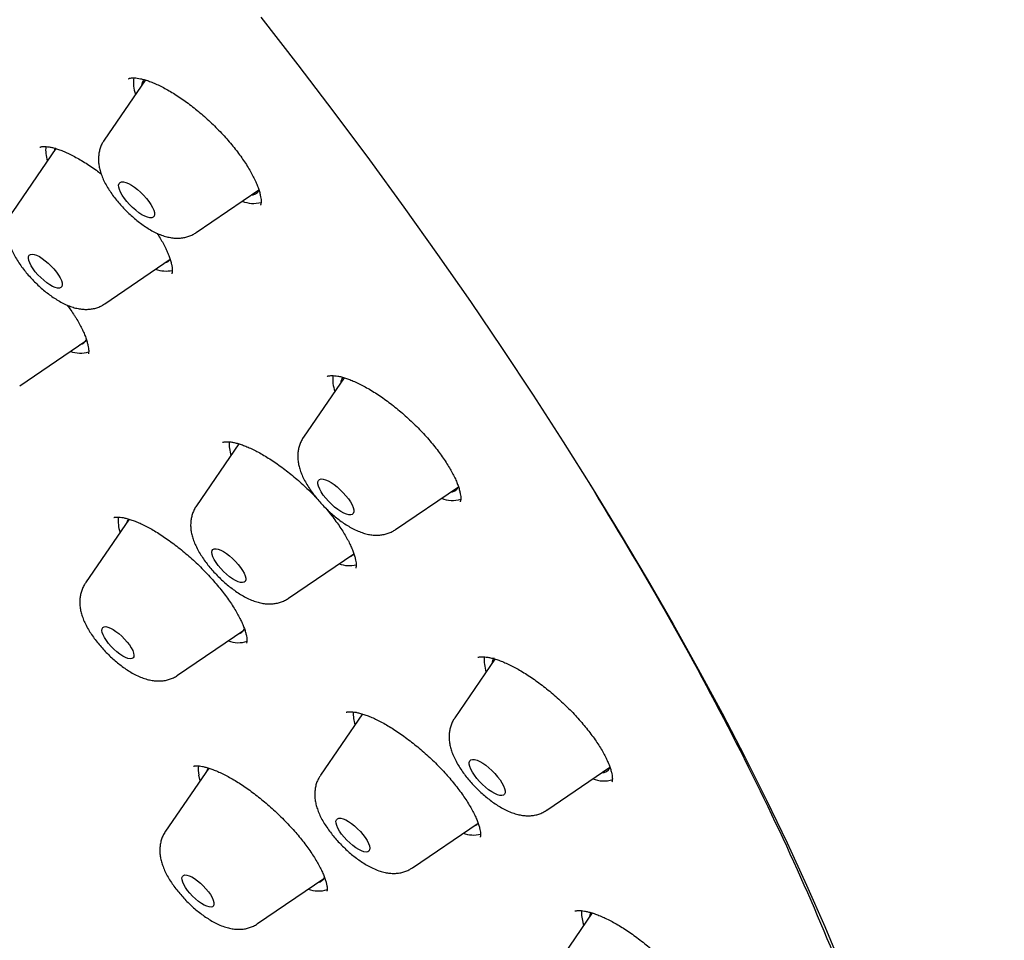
# Model space of a CAD drawing. Header units: millimetres. Extents: x 8 to 776, y 12 to 2253.
# Tile 13 of 67: x 558 to 576, y 775 to 792. Entities that reach past the tile are written whole.
import ezdxf

# ---------------------------------------------------------------- set-up
doc = ezdxf.new("R2010")
doc.units = ezdxf.units.MM

msp = doc.modelspace()

# ---------------------------------------------------------------- linework, layer by layer
at = {"color": 7, "linetype": 'Continuous', "lineweight": 30}
for p, q in [((560.268, 791.115), (559.498, 789.99)), ((558.592, 789.832), (557.789, 788.658)), ((561.221, 788.262), (562.391, 789.059)), ((559.512, 786.931), (560.731, 787.761)), ((560.758, 787.49), (560.759, 787.492)), ((557.917, 785.395), (559.154, 786.238)), ((559.198, 785.991), (559.2, 785.994)), ((563.988, 785.546), (563.226, 784.434)), ((562.018, 784.31), (561.223, 783.149)), ((562.009, 784.314), (561.996, 784.278)), ((563.223, 784.43), (563.226, 784.434)), ((564.95, 782.707), (566.126, 783.508)), ((559.964, 782.901), (559.147, 781.708)), ((562.946, 781.421), (564.169, 782.255)), ((560.871, 779.98), (562.109, 780.824)), ((566.81, 780.285), (566.058, 779.187)), ((564.33, 779.257), (563.545, 778.11)), ((561.454, 778.244), (560.646, 777.064)), ((567.781, 777.459), (568.96, 778.262)), ((567.781, 777.459), (567.775, 777.455)), ((565.268, 776.382), (566.494, 777.217)), ((562.369, 775.336), (563.607, 776.179)), ((568.626, 775.535), (567.883, 774.45)), ((568.47, 775.307), (568.462, 775.333))]:
    msp.add_line(p, q, dxfattribs=at)
at = {"color": 7, "linetype": 'Continuous', "lineweight": 30, "flags": 128}
for points in [[(562.428, 792.292), (563.12, 791.401), (563.797, 790.511), (564.46, 789.622), (565.106, 788.735), (565.736, 787.851), (566.35, 786.969), (566.946, 786.091), (567.525, 785.217), (568.086, 784.349), (568.629, 783.485), (569.154, 782.628), (569.659, 781.777), (570.145, 780.934), (570.611, 780.098), (571.058, 779.271), (571.484, 778.453), (571.889, 777.644), (572.274, 776.845), (572.638, 776.057), (572.98, 775.28), (573.3, 774.515)], [(558.586, 789.843), (558.57, 789.812), (558.562, 789.787)], [(559.875, 788.9), (559.836, 788.958), (559.805, 789.014), (559.783, 789.064), (559.77, 789.109), (559.768, 789.147), (559.777, 789.177), (559.795, 789.197), (559.822, 789.207), (559.858, 789.207), (559.902, 789.197), (559.951, 789.177), (560.006, 789.148), (560.063, 789.11), (560.122, 789.065), (560.18, 789.014), (560.236, 788.959), (560.287, 788.901), (560.334, 788.843), (560.373, 788.785), (560.404, 788.73), (560.426, 788.679), (560.438, 788.634), (560.44, 788.596), (560.432, 788.566), (560.414, 788.546), (560.386, 788.536), (560.35, 788.536), (560.307, 788.546), (560.257, 788.566), (560.203, 788.595), (560.145, 788.633), (560.087, 788.678), (560.029, 788.729), (559.973, 788.784), (559.921, 788.842), (559.875, 788.9)], [(558.166, 787.585), (558.131, 787.641), (558.104, 787.693), (558.087, 787.74), (558.079, 787.781), (558.082, 787.814), (558.094, 787.838), (558.117, 787.853), (558.148, 787.857), (558.187, 787.852), (558.233, 787.836), (558.284, 787.811), (558.339, 787.777), (558.396, 787.735), (558.452, 787.688), (558.507, 787.635), (558.558, 787.58), (558.604, 787.523), (558.643, 787.466), (558.674, 787.412), (558.697, 787.363), (558.709, 787.319), (558.712, 787.281), (558.704, 787.253), (558.686, 787.233), (558.66, 787.224), (558.624, 787.224), (558.581, 787.235), (558.533, 787.255), (558.479, 787.285), (558.424, 787.323), (558.367, 787.368), (558.311, 787.418), (558.258, 787.472), (558.209, 787.529), (558.166, 787.585)], [(563.56, 783.41), (563.53, 783.464), (563.509, 783.515), (563.498, 783.559), (563.497, 783.596), (563.507, 783.624), (563.526, 783.643), (563.555, 783.652), (563.592, 783.651), (563.636, 783.639), (563.687, 783.618), (563.742, 783.588), (563.799, 783.549), (563.858, 783.503), (563.916, 783.452), (563.971, 783.396), (564.022, 783.338), (564.067, 783.28), (564.106, 783.222), (564.136, 783.167), (564.156, 783.117), (564.167, 783.073), (564.168, 783.036), (564.159, 783.008), (564.139, 782.989), (564.111, 782.98), (564.074, 782.981), (564.029, 782.992), (563.979, 783.013), (563.924, 783.044), (563.867, 783.082), (563.808, 783.128), (563.75, 783.18), (563.695, 783.235), (563.644, 783.293), (563.598, 783.352), (563.56, 783.41)], [(561.557, 782.146), (561.532, 782.197), (561.517, 782.242), (561.513, 782.281), (561.518, 782.312), (561.533, 782.333), (561.558, 782.345), (561.592, 782.347), (561.633, 782.339), (561.68, 782.321), (561.733, 782.293), (561.788, 782.257), (561.845, 782.214), (561.901, 782.165), (561.955, 782.111), (562.005, 782.055), (562.049, 781.998), (562.086, 781.942), (562.115, 781.889), (562.135, 781.841), (562.145, 781.798), (562.145, 781.764), (562.134, 781.737), (562.114, 781.72), (562.085, 781.713), (562.047, 781.717), (562.003, 781.73), (561.952, 781.753), (561.898, 781.785), (561.842, 781.825), (561.785, 781.871), (561.73, 781.923), (561.678, 781.978), (561.631, 782.035), (561.59, 782.091), (561.557, 782.146)], [(559.477, 780.736), (559.46, 780.782), (559.454, 780.821), (559.457, 780.852), (559.471, 780.875), (559.494, 780.888), (559.526, 780.89), (559.566, 780.882), (559.613, 780.865), (559.664, 780.838), (559.718, 780.802), (559.773, 780.76), (559.828, 780.711), (559.88, 780.658), (559.928, 780.603), (559.97, 780.548), (560.005, 780.494), (560.031, 780.443), (560.048, 780.397), (560.054, 780.358), (560.051, 780.327), (560.037, 780.304), (560.014, 780.292), (559.982, 780.289), (559.942, 780.297), (559.895, 780.314), (559.844, 780.341), (559.79, 780.377), (559.735, 780.42), (559.68, 780.468), (559.628, 780.521), (559.58, 780.576), (559.538, 780.631), (559.503, 780.685), (559.477, 780.736)], [(560.871, 779.98), (560.87, 779.979), (560.867, 779.978)], [(564.326, 779.261), (564.322, 779.252), (564.318, 779.238)], [(566.358, 778.224), (566.339, 778.273), (566.329, 778.317), (566.329, 778.352), (566.34, 778.38), (566.361, 778.397), (566.39, 778.405), (566.428, 778.403), (566.474, 778.39), (566.525, 778.368), (566.58, 778.336), (566.638, 778.297), (566.696, 778.25), (566.754, 778.198), (566.809, 778.142), (566.859, 778.084), (566.904, 778.025), (566.941, 777.968), (566.97, 777.913), (566.99, 777.864), (566.999, 777.82), (566.999, 777.785), (566.988, 777.757), (566.968, 777.74), (566.938, 777.732), (566.9, 777.734), (566.855, 777.747), (566.804, 777.769), (566.748, 777.801), (566.691, 777.841), (566.632, 777.887), (566.574, 777.939), (566.519, 777.995), (566.469, 778.053), (566.424, 778.112), (566.387, 778.169), (566.358, 778.224)], [(561.443, 778.248), (561.421, 778.202), (561.419, 778.193)], [(561.293, 778.009), (561.287, 778.03), (561.267, 778.115)], [(563.849, 777.17), (563.837, 777.214), (563.835, 777.251), (563.843, 777.279), (563.861, 777.298), (563.888, 777.308), (563.924, 777.307), (563.967, 777.296), (564.016, 777.275), (564.069, 777.245), (564.125, 777.207), (564.182, 777.162), (564.238, 777.111), (564.291, 777.057), (564.339, 777), (564.382, 776.944), (564.417, 776.888), (564.443, 776.836), (564.461, 776.789), (564.468, 776.749), (564.465, 776.716), (564.452, 776.692), (564.429, 776.678), (564.397, 776.674), (564.358, 776.68), (564.312, 776.696), (564.26, 776.721), (564.206, 776.756), (564.149, 776.797), (564.092, 776.845), (564.038, 776.898), (563.987, 776.954), (563.941, 777.011), (563.902, 777.067), (563.871, 777.121), (563.849, 777.17)], [(560.954, 776.157), (560.952, 776.193), (560.961, 776.22), (560.979, 776.238), (561.007, 776.246), (561.043, 776.244), (561.086, 776.231), (561.135, 776.209), (561.188, 776.178), (561.243, 776.138), (561.298, 776.093), (561.352, 776.042), (561.402, 775.988), (561.447, 775.933), (561.486, 775.878), (561.517, 775.825), (561.538, 775.776), (561.55, 775.733), (561.552, 775.698), (561.544, 775.671), (561.525, 775.653), (561.498, 775.645), (561.462, 775.647), (561.418, 775.66), (561.37, 775.682), (561.317, 775.713), (561.262, 775.752), (561.207, 775.798), (561.153, 775.849), (561.102, 775.903), (561.057, 775.958), (561.019, 776.013), (560.988, 776.066), (560.966, 776.114), (560.954, 776.157)], [(568.601, 775.544), (568.59, 775.515), (568.581, 775.468)]]:
    msp.add_lwpolyline(points, dxfattribs=at)
at = {"color": 7, "linetype": 'Continuous', "lineweight": 30}
for centre, radius, start, end in [((560.665, 791.069), 0.622, 171.8399, 200.8943), ((560.424, 790.987), 0.229, 142.7747, 174.4069), ((559.054, 789.812), 0.652, 174.6129, 198.6383), ((562.228, 789.163), 0.205, 273.8538, 325.4471), ((562.293, 789.379), 0.573, 248.2041, 284.1517), ((560.592, 787.893), 0.199, 284.9977, 315.9004), ((560.657, 788.135), 0.594, 250.5208, 281.3984), ((558.999, 786.35), 0.191, 284.5072, 331.0638), ((559.052, 786.529), 0.524, 248.8354, 287.2167), ((564.444, 785.521), 0.671, 174.4281, 200.0016), ((564.159, 785.429), 0.236, 148.5874, 174.2178), ((562.509, 784.306), 0.674, 176.2769, 198.3715), ((565.956, 783.607), 0.205, 273.8896, 327.4726), ((566.019, 783.823), 0.572, 248.3754, 285.4368), ((560.386, 782.856), 0.626, 172.1505, 198.9556), ((560.121, 782.781), 0.208, 142.8238, 164.5169), ((564.026, 782.383), 0.198, 284.9661, 317.8053), ((564.088, 782.611), 0.579, 250.2624, 282.6967), ((561.954, 780.935), 0.19, 284.439, 333.4178), ((562.005, 781.106), 0.516, 248.7091, 288.8147), ((567.301, 780.278), 0.696, 175.8811, 199.6374), ((566.989, 780.182), 0.235, 148.5149, 174.2904), ((564.884, 779.276), 0.727, 178.4141, 197.7202), ((561.757, 778.214), 0.5, 171.4889, 191.4635), ((568.789, 778.356), 0.202, 273.4767, 329.6282), ((568.849, 778.58), 0.575, 248.6307, 286.186), ((566.349, 777.341), 0.195, 284.7363, 319.6498), ((566.41, 777.579), 0.586, 250.4913, 282.843), ((563.453, 776.29), 0.19, 284.3728, 333.0059), ((563.503, 776.463), 0.517, 248.7729, 288.9676), ((569.076, 775.538), 0.647, 176.1324, 198.4862)]:
    msp.add_arc(centre, radius, start, end, dxfattribs=at)
for points, knots in [([(592.723, 776.727), (592.765, 776.77), (592.843, 776.852), (592.942, 776.959), (593.014, 777.04), (593.072, 777.106), (593.128, 777.172), (593.182, 777.237), (593.238, 777.305), (593.291, 777.371), (593.345, 777.441), (593.398, 777.51), (593.449, 777.579), (593.495, 777.641), (593.536, 777.699), (593.578, 777.759), (593.623, 777.825), (593.674, 777.9), (593.725, 777.979), (593.774, 778.056), (593.818, 778.127), (593.857, 778.192), (593.894, 778.254), (593.931, 778.317), (593.967, 778.38), (593.998, 778.437), (594.024, 778.485), (594.053, 778.538), (594.087, 778.602), (594.129, 778.684), (594.174, 778.775), (594.221, 778.872), (594.267, 778.971), (594.307, 779.058), (594.34, 779.134), (594.37, 779.204), (594.402, 779.281), (594.436, 779.364), (594.469, 779.448), (594.499, 779.527), (594.525, 779.596), (594.549, 779.662), (594.573, 779.731), (594.6, 779.809), (594.628, 779.893), (594.655, 779.976), (594.678, 780.05), (594.697, 780.114), (594.716, 780.176), (594.735, 780.243), (594.762, 780.337), (594.792, 780.45), (594.823, 780.571), (594.849, 780.681), (594.875, 780.792), (594.9, 780.912), (594.926, 781.035), (594.946, 781.143), (594.964, 781.238), (594.979, 781.327), (594.995, 781.423), (595.011, 781.53), (595.028, 781.648), (595.045, 781.775), (595.06, 781.9), (595.073, 782.012), (595.082, 782.104), (595.09, 782.186), (595.097, 782.266), (595.104, 782.357), (595.112, 782.459), (595.119, 782.568), (595.125, 782.679), (595.131, 782.812), (595.137, 782.962), (595.141, 783.135), (595.143, 783.306), (595.143, 783.469), (595.141, 783.623), (595.138, 783.772), (595.134, 783.929), (595.127, 784.1), (595.117, 784.285), (595.105, 784.478), (595.09, 784.673), (595.069, 784.922), (595.038, 785.222), (594.997, 785.57), (594.951, 785.899), (594.902, 786.222), (594.853, 786.509), (594.805, 786.771), (594.76, 787.009), (594.708, 787.265), (594.648, 787.544), (594.579, 787.846), (594.515, 788.116), (594.459, 788.34), (594.418, 788.5), (594.382, 788.638), (594.352, 788.751), (594.327, 788.84), (594.309, 788.906), (594.294, 788.962), (594.277, 789.024), (594.253, 789.108), (594.225, 789.209), (594.193, 789.319), (594.16, 789.431), (594.128, 789.541), (594.084, 789.687), (594.03, 789.865), (593.964, 790.076), (593.899, 790.279), (593.838, 790.467), (593.782, 790.634), (593.735, 790.774), (593.7, 790.877), (593.675, 790.948), (593.656, 791.003), (593.634, 791.066), (593.604, 791.154), (593.562, 791.273), (593.51, 791.416), (593.448, 791.588), (593.38, 791.773), (593.308, 791.966), (593.24, 792.146), (593.164, 792.343), (593.076, 792.568), (592.971, 792.833), (592.878, 793.062), (592.805, 793.238), (592.761, 793.344), (592.727, 793.425), (592.704, 793.481), (592.682, 793.532), (592.655, 793.597), (592.613, 793.694), (592.559, 793.822), (592.49, 793.982), (592.406, 794.173), (592.316, 794.377), (592.221, 794.591), (592.124, 794.804), (592.022, 795.026), (591.919, 795.249), (591.815, 795.47), (591.634, 795.852), (591.373, 796.389), (591.027, 797.077), (590.682, 797.744), (590.336, 798.394), (589.983, 799.039), (589.575, 799.767), (589.099, 800.592), (588.695, 801.272), (588.423, 801.719), (588.304, 801.915), (588.195, 802.092), (588.1, 802.246), (588.018, 802.378), (587.949, 802.488), (587.894, 802.576), (587.851, 802.645), (587.813, 802.706), (587.771, 802.773), (587.718, 802.856), (587.655, 802.957), (587.544, 803.131), (587.382, 803.385), (587.172, 803.711), (586.949, 804.054), (586.712, 804.414), (586.455, 804.801), (586.174, 805.219), (585.869, 805.668), (585.539, 806.146), (585.195, 806.64), (584.843, 807.137), (584.489, 807.632), (584.133, 808.123), (583.66, 808.767), (583.067, 809.562), (582.349, 810.502), (581.629, 811.425), (580.909, 812.33), (580.187, 813.218), (579.461, 814.095), (578.729, 814.963), (577.907, 815.92), (576.991, 816.964), (575.978, 818.091), (574.954, 819.205), (573.918, 820.305), (572.87, 821.392), (571.824, 822.454), (570.78, 823.49), (569.74, 824.5), (568.692, 825.497), (567.633, 826.482), (566.562, 827.456), (565.476, 828.422), (564.454, 829.31), (563.5, 830.122), (562.617, 830.86), (561.725, 831.59), (560.825, 832.313), (559.913, 833.03), (558.988, 833.742), (558.05, 834.449), (557.099, 835.149), (556.137, 835.841), (555.163, 836.525), (554.401, 837.045), (553.862, 837.407), (553.558, 837.609), (553.278, 837.794), (553.023, 837.961), (552.792, 838.111), (552.594, 838.239), (552.426, 838.347), (552.285, 838.437), (552.163, 838.515), (552.06, 838.58), (551.974, 838.635), (551.888, 838.689), (551.786, 838.754), (551.654, 838.836), (551.491, 838.938), (551.293, 839.061), (551.06, 839.205), (550.791, 839.369), (550.488, 839.553), (550.152, 839.754), (549.793, 839.967), (549.425, 840.182), (548.933, 840.466), (548.327, 840.808), (547.616, 841.199), (546.933, 841.563), (546.278, 841.903), (545.648, 842.22), (545.027, 842.524), (544.413, 842.815), (543.926, 843.038), (543.571, 843.197), (543.349, 843.295), (543.145, 843.384), (542.977, 843.457), (542.845, 843.513), (542.744, 843.556), (542.653, 843.594), (542.555, 843.635), (542.447, 843.68), (542.327, 843.73), (542.197, 843.783), (542.05, 843.842), (541.888, 843.908), (541.626, 844.011), (541.279, 844.146), (540.862, 844.302), (540.469, 844.444), (540.095, 844.575), (539.73, 844.699), (539.361, 844.819), (538.982, 844.938), (538.684, 845.028), (538.478, 845.088), (538.373, 845.118), (538.286, 845.142), (538.219, 845.161), (538.167, 845.176), (538.117, 845.189), (538.054, 845.207), (537.968, 845.23), (537.857, 845.26), (537.722, 845.295), (537.567, 845.335), (537.329, 845.395), (537.029, 845.467), (536.684, 845.544), (536.371, 845.61), (536.069, 845.67), (535.771, 845.724), (535.472, 845.775), (535.177, 845.82), (534.877, 845.863), (534.565, 845.901), (534.202, 845.94), (533.794, 845.975), (533.449, 845.996), (533.207, 846.006), (533.067, 846.011), (532.928, 846.014), (532.794, 846.016), (532.676, 846.016), (532.576, 846.016), (532.496, 846.016), (532.42, 846.015), (532.341, 846.013), (532.25, 846.011), (532.144, 846.008), (532.031, 846.003), (531.916, 845.997), (531.805, 845.991), (531.702, 845.984), (531.591, 845.976), (531.468, 845.966), (531.332, 845.953), (531.193, 845.939), (531.042, 845.921), (530.886, 845.9), (530.74, 845.879), (530.616, 845.859), (530.501, 845.84), (530.384, 845.819), (530.265, 845.796), (530.152, 845.773), (530.043, 845.749), (529.936, 845.725), (529.774, 845.686), (529.562, 845.631), (529.309, 845.558), (529.062, 845.479), (528.829, 845.396), (528.652, 845.328), (528.532, 845.279), (528.454, 845.247), (528.369, 845.211), (528.283, 845.172), (528.202, 845.136), (528.129, 845.101), (528.059, 845.068), (527.987, 845.032), (527.908, 844.993), (527.829, 844.952), (527.757, 844.913), (527.698, 844.881), (527.647, 844.853), (527.594, 844.823), (527.535, 844.789), (527.47, 844.75), (527.405, 844.712), (527.341, 844.672), (527.275, 844.63), (527.206, 844.586), (527.127, 844.534), (527.041, 844.476), (526.95, 844.412), (526.867, 844.352), (526.786, 844.293), (526.701, 844.228), (526.609, 844.155), (526.518, 844.082), (526.449, 844.024), (526.401, 843.983), (526.367, 843.954), (526.321, 843.914), (526.262, 843.862), (526.189, 843.796), (526.103, 843.715), (526.04, 843.656), (526.007, 843.624)], [0, 0, 0, 0, 0.001962, 0.003666, 0.00512, 0.006401, 0.007546, 0.00884, 0.010025, 0.011332, 0.012606, 0.013977, 0.015293, 0.016461, 0.017482, 0.01851, 0.019736, 0.021163, 0.022693, 0.02408, 0.025312, 0.026453, 0.027468, 0.028605, 0.029777, 0.030771, 0.031575, 0.032271, 0.033485, 0.034897, 0.036461, 0.038109, 0.039826, 0.041396, 0.042475, 0.043589, 0.044845, 0.046243, 0.047681, 0.048945, 0.050029, 0.050974, 0.052047, 0.053298, 0.054726, 0.056107, 0.057244, 0.058221, 0.059113, 0.060148, 0.061343, 0.063527, 0.065403, 0.066893, 0.068515, 0.070441, 0.072361, 0.074089, 0.075322, 0.07662, 0.078045, 0.079603, 0.081331, 0.083233, 0.085153, 0.086774, 0.08809, 0.089135, 0.09026, 0.091558, 0.093001, 0.094604, 0.096193, 0.097695, 0.100159, 0.10248, 0.104856, 0.107197, 0.109165, 0.111084, 0.113181, 0.115477, 0.11797, 0.120592, 0.123159, 0.125659, 0.130311, 0.134702, 0.138808, 0.142701, 0.146719, 0.149441, 0.152288, 0.155377, 0.158712, 0.162293, 0.16612, 0.168259, 0.170127, 0.171715, 0.173024, 0.174054, 0.174805, 0.175276, 0.17599, 0.176949, 0.17815, 0.179444, 0.180717, 0.181969, 0.1832, 0.185648, 0.188009, 0.190284, 0.192437, 0.194294, 0.195827, 0.197038, 0.197692, 0.198194, 0.198833, 0.199773, 0.201081, 0.20272, 0.204459, 0.206667, 0.208737, 0.210668, 0.212483, 0.215048, 0.21786, 0.220919, 0.222293, 0.223405, 0.224253, 0.224838, 0.225171, 0.225861, 0.226874, 0.228212, 0.229874, 0.231859, 0.234169, 0.236211, 0.238451, 0.240748, 0.243021, 0.24527, 0.247493, 0.254626, 0.26149, 0.268087, 0.274417, 0.280625, 0.28697, 0.295564, 0.304405, 0.306421, 0.308305, 0.309977, 0.311437, 0.312684, 0.31372, 0.314544, 0.315185, 0.315664, 0.316279, 0.317062, 0.318012, 0.319118, 0.321987, 0.325169, 0.328276, 0.331634, 0.335242, 0.3391, 0.343295, 0.347751, 0.352379, 0.356975, 0.361531, 0.366047, 0.370522, 0.379301, 0.38792, 0.396379, 0.404679, 0.412819, 0.420851, 0.428851, 0.436819, 0.447393, 0.457909, 0.46837, 0.478775, 0.489162, 0.49955, 0.509522, 0.519495, 0.529469, 0.539443, 0.549467, 0.559583, 0.569792, 0.577879, 0.586023, 0.594224, 0.602484, 0.610839, 0.619338, 0.62798, 0.636716, 0.645595, 0.654616, 0.66378, 0.666834, 0.669688, 0.67231, 0.674701, 0.676861, 0.67879, 0.680293, 0.681618, 0.682765, 0.683733, 0.684524, 0.685204, 0.686184, 0.687409, 0.688949, 0.690806, 0.693028, 0.69558, 0.698464, 0.701678, 0.705206, 0.708773, 0.71229, 0.719452, 0.726393, 0.733111, 0.739608, 0.745886, 0.751997, 0.758388, 0.764606, 0.767001, 0.769367, 0.771523, 0.773369, 0.774623, 0.775678, 0.776537, 0.777496, 0.778748, 0.779938, 0.781308, 0.782859, 0.784591, 0.786485, 0.791223, 0.795732, 0.800012, 0.804063, 0.808016, 0.812122, 0.816385, 0.820795, 0.822222, 0.823431, 0.824421, 0.825193, 0.825746, 0.82622, 0.826908, 0.827921, 0.829205, 0.830758, 0.832582, 0.834638, 0.839084, 0.843189, 0.846951, 0.850372, 0.854187, 0.857859, 0.861432, 0.865191, 0.869188, 0.873348, 0.87916, 0.885107, 0.886979, 0.888852, 0.890725, 0.892597, 0.894318, 0.89556, 0.896628, 0.89753, 0.89854, 0.8998, 0.901308, 0.902958, 0.904666, 0.906259, 0.907736, 0.909099, 0.91108, 0.913, 0.914947, 0.917121, 0.919582, 0.921781, 0.923542, 0.925097, 0.926915, 0.928745, 0.930457, 0.93206, 0.933669, 0.935323, 0.939492, 0.943435, 0.947175, 0.951135, 0.954619, 0.955738, 0.956998, 0.958405, 0.959926, 0.961293, 0.962449, 0.963581, 0.964774, 0.966118, 0.967562, 0.968814, 0.969827, 0.970638, 0.971486, 0.972563, 0.973774, 0.974913, 0.975973, 0.977242, 0.978457, 0.979717, 0.981473, 0.983169, 0.984703, 0.986153, 0.987745, 0.989494, 0.991286, 0.992832, 0.993442, 0.994029, 0.994793, 0.995772, 0.996966, 0.998375, 1, 1, 1, 1]), ([(559.954, 791.137), (559.954, 791.137), (559.955, 791.138), (559.957, 791.14), (559.969, 791.146), (559.991, 791.151), (560.024, 791.155), (560.066, 791.155), (560.117, 791.15), (560.176, 791.14), (560.246, 791.122), (560.325, 791.097), (560.412, 791.064), (560.506, 791.023), (560.607, 790.973), (560.711, 790.915), (560.819, 790.85), (560.93, 790.778), (561.04, 790.7), (561.151, 790.616), (561.262, 790.527), (561.372, 790.432), (561.481, 790.332), (561.588, 790.229), (561.691, 790.122), (561.79, 790.014), (561.884, 789.905), (561.972, 789.796), (562.052, 789.688), (562.125, 789.583), (562.191, 789.479), (562.25, 789.378), (562.301, 789.281), (562.343, 789.19), (562.377, 789.104), (562.403, 789.027), (562.42, 788.958), (562.43, 788.9), (562.434, 788.853), (562.433, 788.818), (562.429, 788.793), (562.424, 788.778), (562.421, 788.772), (562.42, 788.772), (562.42, 788.772)], [0, 0, 0, 0, 0.0008, 0.030858, 0.055661, 0.078614, 0.102881, 0.125998, 0.146134, 0.16738, 0.190065, 0.213423, 0.237401, 0.261896, 0.286786, 0.311939, 0.337234, 0.362553, 0.387796, 0.412824, 0.438017, 0.463468, 0.489124, 0.51492, 0.54078, 0.5666, 0.592296, 0.617798, 0.643046, 0.667972, 0.692929, 0.717926, 0.74286, 0.767628, 0.792118, 0.816217, 0.83983, 0.862898, 0.885433, 0.90751, 0.929447, 0.952838, 0.978075, 1, 1, 1, 1]), ([(558.294, 789.857), (558.294, 789.857), (558.293, 789.857), (558.301, 789.861), (558.318, 789.866), (558.347, 789.871), (558.388, 789.872), (558.438, 789.868), (558.498, 789.858), (558.566, 789.841), (558.642, 789.817), (558.727, 789.785), (558.819, 789.745), (558.918, 789.696), (559.022, 789.64), (559.13, 789.575), (559.24, 789.504), (559.344, 789.432), (559.411, 789.381), (559.441, 789.358)], [0, 0, 0, 0, 0.052169, 0.1136, 0.170848, 0.231415, 0.289183, 0.346022, 0.402725, 0.458299, 0.515076, 0.573861, 0.634365, 0.696232, 0.759063, 0.822438, 0.885937, 0.949107, 1, 1, 1, 1]), ([(559.498, 789.988), (559.489, 789.975), (559.464, 789.94), (559.435, 789.877), (559.41, 789.801), (559.395, 789.724), (559.389, 789.645), (559.392, 789.565), (559.405, 789.482), (559.427, 789.395), (559.459, 789.302), (559.504, 789.205), (559.558, 789.106), (559.621, 789.009), (559.689, 788.915), (559.762, 788.825), (559.838, 788.739), (559.919, 788.656), (560.003, 788.577), (560.089, 788.502), (560.178, 788.432), (560.271, 788.368), (560.366, 788.308), (560.466, 788.255), (560.567, 788.212), (560.665, 788.181), (560.756, 788.163), (560.842, 788.155), (560.925, 788.157), (561.006, 788.169), (561.084, 788.191), (561.156, 788.221), (561.199, 788.249), (561.219, 788.262)], [0, 0, 0, 0, 0.015771, 0.042458, 0.068945, 0.095531, 0.122586, 0.150601, 0.180235, 0.212323, 0.247655, 0.28613, 0.325529, 0.363711, 0.400565, 0.436458, 0.471757, 0.506759, 0.54172, 0.576829, 0.612324, 0.648519, 0.685829, 0.724819, 0.766159, 0.802709, 0.835714, 0.866112, 0.894832, 0.922496, 0.949505, 0.976115, 1, 1, 1, 1]), ([(557.789, 788.658), (557.787, 788.654), (557.767, 788.629), (557.741, 788.577), (557.711, 788.503), (557.692, 788.426), (557.682, 788.348), (557.681, 788.268), (557.689, 788.187), (557.707, 788.102), (557.735, 788.012), (557.774, 787.916), (557.825, 787.817), (557.884, 787.719), (557.95, 787.624), (558.021, 787.532), (558.096, 787.444), (558.175, 787.36), (558.257, 787.279), (558.342, 787.202), (558.431, 787.13), (558.521, 787.063), (558.615, 787.002), (558.713, 786.946), (558.813, 786.899), (558.911, 786.862), (559.005, 786.838), (559.093, 786.826), (559.178, 786.823), (559.26, 786.83), (559.339, 786.847), (559.414, 786.875), (559.472, 786.903), (559.502, 786.925), (559.51, 786.931)], [0, 0, 0, 0, 0.0042963, 0.0311423, 0.0576705, 0.0841601, 0.1109452, 0.1384577, 0.1672776, 0.1981688, 0.2319974, 0.2692077, 0.3086711, 0.3474421, 0.3848192, 0.4210642, 0.4565643, 0.4916458, 0.5265783, 0.5615866, 0.5968626, 0.6326925, 0.6694406, 0.7076017, 0.7478242, 0.7858679, 0.8204662, 0.8519437, 0.8813471, 0.9094343, 0.9367, 0.9634602, 0.9899213, 1, 1, 1, 1]), ([(560.486, 788.249), (560.5, 788.227), (560.536, 788.171), (560.587, 788.084), (560.638, 787.988), (560.68, 787.897), (560.714, 787.812), (560.74, 787.735), (560.758, 787.667), (560.768, 787.609), (560.772, 787.562), (560.772, 787.527), (560.768, 787.506), (560.764, 787.493), (560.762, 787.489), (560.762, 787.489), (560.762, 787.489)], [0, 0, 0, 0, 0.049862, 0.12908, 0.20837, 0.287354, 0.36564, 0.442803, 0.518431, 0.592202, 0.663985, 0.733987, 0.802958, 0.872852, 0.95331, 1, 1, 1, 1]), ([(558.805, 786.904), (558.822, 786.881), (558.864, 786.824), (558.908, 786.759), (558.945, 786.701), (558.982, 786.641), (559.03, 786.559), (559.08, 786.465), (559.121, 786.376), (559.154, 786.293), (559.178, 786.218), (559.195, 786.152), (559.205, 786.096), (559.208, 786.051), (559.207, 786.018), (559.204, 785.998), (559.201, 785.991), (559.201, 785.991), (559.201, 785.991)], [0, 0, 0, 0, 0.0508525, 0.1210788, 0.1398168, 0.1790652, 0.2529558, 0.3268646, 0.4006234, 0.4739057, 0.5463342, 0.6175251, 0.6871591, 0.7550845, 0.8214681, 0.8870193, 0.9529372, 1, 1, 1, 1]), ([(563.669, 785.57), (563.668, 785.57), (563.668, 785.57), (563.673, 785.573), (563.689, 785.579), (563.717, 785.585), (563.757, 785.587), (563.807, 785.585), (563.866, 785.577), (563.934, 785.563), (564.01, 785.541), (564.093, 785.511), (564.182, 785.474), (564.279, 785.429), (564.382, 785.375), (564.489, 785.314), (564.6, 785.244), (564.712, 785.168), (564.826, 785.086), (564.939, 784.999), (565.05, 784.907), (565.16, 784.811), (565.267, 784.711), (565.371, 784.607), (565.473, 784.501), (565.57, 784.392), (565.661, 784.283), (565.747, 784.175), (565.825, 784.068), (565.896, 783.963), (565.958, 783.863), (566.013, 783.766), (566.059, 783.675), (566.097, 783.588), (566.126, 783.508), (566.148, 783.436), (566.162, 783.374), (566.169, 783.321), (566.17, 783.28), (566.167, 783.25), (566.163, 783.233), (566.16, 783.227), (566.16, 783.227), (566.16, 783.227)], [0, 0, 0, 0, 0.013978, 0.039471, 0.063199, 0.088321, 0.112363, 0.136088, 0.159784, 0.183515, 0.207329, 0.23073, 0.254913, 0.279723, 0.305056, 0.330792, 0.356805, 0.38297, 0.409165, 0.435274, 0.461228, 0.486959, 0.512837, 0.53892, 0.565156, 0.591475, 0.617782, 0.643976, 0.669972, 0.695691, 0.721061, 0.746052, 0.771042, 0.795941, 0.820653, 0.84507, 0.869097, 0.892674, 0.915821, 0.938697, 0.961629, 0.985167, 1, 1, 1, 1]), ([(561.714, 784.337), (561.714, 784.337), (561.713, 784.336), (561.722, 784.34), (561.741, 784.345), (561.772, 784.349), (561.815, 784.35), (561.868, 784.345), (561.931, 784.334), (562.002, 784.315), (562.082, 784.29), (562.167, 784.257), (562.259, 784.216), (562.357, 784.167), (562.46, 784.11), (562.568, 784.045), (562.68, 783.972), (562.793, 783.893), (562.908, 783.808), (563.021, 783.717), (563.132, 783.623), (563.24, 783.526), (563.345, 783.425), (563.421, 783.349), (563.46, 783.307), (563.467, 783.3)], [0, 0, 0, 0, 0.028374, 0.072017, 0.113512, 0.157254, 0.200342, 0.243525, 0.28713, 0.331251, 0.37582, 0.420703, 0.465317, 0.510762, 0.557423, 0.605047, 0.653362, 0.702078, 0.750897, 0.799465, 0.847565, 0.895088, 0.942446, 0.990467, 1, 1, 1, 1]), ([(563.226, 784.433), (563.224, 784.431), (563.206, 784.407), (563.18, 784.356), (563.149, 784.282), (563.13, 784.205), (563.119, 784.127), (563.118, 784.047), (563.126, 783.966), (563.143, 783.881), (563.171, 783.791), (563.21, 783.696), (563.26, 783.597), (563.319, 783.499), (563.385, 783.403), (563.455, 783.312), (563.53, 783.224), (563.609, 783.139), (563.691, 783.058), (563.776, 782.981), (563.864, 782.909), (563.955, 782.842), (564.049, 782.78), (564.147, 782.724), (564.246, 782.676), (564.345, 782.64), (564.438, 782.615), (564.527, 782.602), (564.612, 782.599), (564.694, 782.606), (564.773, 782.623), (564.849, 782.65), (564.908, 782.678), (564.939, 782.7), (564.948, 782.707)], [0, 0, 0, 0, 0.002978, 0.029846, 0.056386, 0.082875, 0.109645, 0.137123, 0.165882, 0.196678, 0.230381, 0.26747, 0.306895, 0.345725, 0.383161, 0.419449, 0.454978, 0.490076, 0.525015, 0.560023, 0.595289, 0.631096, 0.667804, 0.705902, 0.746035, 0.784191, 0.818949, 0.850542, 0.88002, 0.908156, 0.935453, 0.962234, 0.988709, 1, 1, 1, 1]), ([(568.573, 783.572), (569.058, 782.77), (570.055, 781.122), (571.348, 778.709), (572.494, 776.334), (573.446, 774.059), (574.203, 771.897), (574.759, 769.862), (575.11, 767.966), (575.254, 766.221), (575.191, 764.638), (574.921, 763.227), (574.445, 761.995), (573.767, 760.951), (572.89, 760.102), (571.82, 759.451), (570.565, 759.005), (569.13, 758.764), (567.526, 758.731), (565.762, 758.906), (563.832, 759.291), (561.747, 759.889), (559.512, 760.706), (557.167, 761.715), (555.521, 762.554), (554.698, 762.974)], [0, 0, 0, 0, 0.041096, 0.084486, 0.127877, 0.171267, 0.214657, 0.258047, 0.301438, 0.344828, 0.388218, 0.431608, 0.474999, 0.518389, 0.561779, 0.60517, 0.64856, 0.69195, 0.73534, 0.778731, 0.822121, 0.866591, 0.91106, 0.95553, 1, 1, 1, 1]), ([(561.223, 783.148), (561.216, 783.138), (561.193, 783.106), (561.165, 783.047), (561.138, 782.972), (561.122, 782.895), (561.114, 782.816), (561.116, 782.736), (561.127, 782.654), (561.148, 782.567), (561.179, 782.476), (561.221, 782.379), (561.274, 782.28), (561.336, 782.182), (561.403, 782.088), (561.475, 781.998), (561.551, 781.911), (561.631, 781.827), (561.715, 781.748), (561.801, 781.672), (561.89, 781.602), (561.981, 781.536), (562.076, 781.476), (562.176, 781.422), (562.276, 781.377), (562.374, 781.345), (562.466, 781.324), (562.553, 781.314), (562.637, 781.315), (562.718, 781.325), (562.796, 781.345), (562.87, 781.376), (562.921, 781.402), (562.944, 781.42), (562.945, 781.421)], [0, 0, 0, 0, 0.011777, 0.038505, 0.06499, 0.091524, 0.118464, 0.146278, 0.175597, 0.207231, 0.242013, 0.280064, 0.319532, 0.357913, 0.394929, 0.430926, 0.466276, 0.501287, 0.53622, 0.571275, 0.606674, 0.642718, 0.679804, 0.718472, 0.759392, 0.796523, 0.830061, 0.86081, 0.889747, 0.917541, 0.944625, 0.971275, 0.997674, 1, 1, 1, 1]), ([(563.624, 783.125), (563.63, 783.119), (563.668, 783.076), (563.732, 782.996), (563.816, 782.887), (563.893, 782.78), (563.961, 782.677), (564.011, 782.593), (564.048, 782.528), (564.081, 782.466), (564.117, 782.391), (564.151, 782.309), (564.178, 782.233), (564.196, 782.165), (564.207, 782.107), (564.212, 782.059), (564.212, 782.023), (564.209, 781.999), (564.205, 781.987), (564.204, 781.986), (564.204, 781.986)], [0, 0, 0, 0, 0.012371, 0.079275, 0.145941, 0.212095, 0.277485, 0.341894, 0.37378, 0.40738, 0.469931, 0.532294, 0.594313, 0.655724, 0.716278, 0.775812, 0.834378, 0.892423, 0.950779, 1, 1, 1, 1]), ([(559.678, 782.931), (559.678, 782.931), (559.678, 782.931), (559.69, 782.936), (559.714, 782.94), (559.75, 782.941), (559.797, 782.938), (559.854, 782.93), (559.92, 782.915), (559.996, 782.892), (560.079, 782.862), (560.168, 782.825), (560.263, 782.779), (560.363, 782.726), (560.466, 782.665), (560.574, 782.597), (560.685, 782.521), (560.799, 782.438), (560.913, 782.35), (561.027, 782.256), (561.138, 782.158), (561.247, 782.058), (561.351, 781.955), (561.451, 781.851), (561.546, 781.745), (561.638, 781.637), (561.725, 781.528), (561.805, 781.421), (561.879, 781.315), (561.944, 781.212), (562.001, 781.114), (562.046, 781.029), (562.078, 780.961), (562.104, 780.899), (562.128, 780.835), (562.148, 780.767), (562.161, 780.709), (562.167, 780.66), (562.168, 780.622), (562.165, 780.596), (562.161, 780.581), (562.16, 780.58), (562.16, 780.579)], [0, 0, 0, 0, 0.0185854, 0.0412949, 0.0652015, 0.0886535, 0.1122166, 0.1361763, 0.1606331, 0.1855596, 0.2108637, 0.2364274, 0.2621268, 0.2876974, 0.313467, 0.3398636, 0.3667568, 0.394005, 0.4214548, 0.4489409, 0.4762735, 0.5033274, 0.5300223, 0.5565452, 0.5833635, 0.6104035, 0.6375792, 0.6647767, 0.6918501, 0.7186781, 0.7451444, 0.7711453, 0.791424, 0.805073, 0.8300305, 0.8548293, 0.8794092, 0.9037141, 0.9277493, 0.951651, 0.9756831, 1, 1, 1, 1]), ([(559.148, 781.706), (559.141, 781.697), (559.118, 781.666), (559.09, 781.606), (559.063, 781.531), (559.047, 781.454), (559.039, 781.376), (559.041, 781.296), (559.052, 781.213), (559.072, 781.127), (559.103, 781.036), (559.146, 780.939), (559.199, 780.84), (559.26, 780.742), (559.328, 780.648), (559.4, 780.557), (559.476, 780.47), (559.556, 780.387), (559.639, 780.307), (559.725, 780.232), (559.814, 780.161), (559.905, 780.096), (560, 780.035), (560.1, 779.981), (560.2, 779.937), (560.298, 779.904), (560.39, 779.883), (560.477, 779.874), (560.561, 779.874), (560.642, 779.884), (560.72, 779.904), (560.794, 779.935), (560.845, 779.96), (560.868, 779.979), (560.87, 779.98)], [0, 0, 0, 0, 0.011465, 0.038201, 0.064692, 0.09123, 0.11817, 0.145981, 0.17529, 0.206909, 0.241672, 0.279708, 0.319188, 0.357586, 0.39462, 0.430629, 0.46599, 0.50101, 0.53595, 0.57101, 0.606411, 0.642456, 0.67954, 0.718201, 0.759108, 0.796276, 0.829849, 0.860622, 0.889577, 0.917384, 0.944478, 0.971136, 0.997542, 1, 1, 1, 1]), ([(566.49, 780.315), (566.489, 780.315), (566.489, 780.315), (566.496, 780.318), (566.516, 780.324), (566.548, 780.328), (566.591, 780.328), (566.645, 780.323), (566.709, 780.313), (566.781, 780.295), (566.862, 780.27), (566.95, 780.237), (567.043, 780.197), (567.141, 780.148), (567.243, 780.093), (567.351, 780.029), (567.462, 779.958), (567.576, 779.88), (567.69, 779.795), (567.805, 779.705), (567.919, 779.611), (568.029, 779.512), (568.136, 779.411), (568.24, 779.308), (568.339, 779.203), (568.433, 779.096), (568.523, 778.989), (568.606, 778.881), (568.683, 778.775), (568.753, 778.672), (568.814, 778.572), (568.866, 778.478), (568.91, 778.389), (568.945, 778.308), (568.971, 778.233), (568.99, 778.167), (569.001, 778.109), (569.006, 778.062), (569.006, 778.025), (569.003, 778), (568.999, 777.987), (568.997, 777.984), (568.997, 777.985), (568.997, 777.985)], [0, 0, 0, 0, 0.0101015, 0.0333744, 0.0580517, 0.0816967, 0.1052691, 0.1290978, 0.1533456, 0.1780022, 0.2029725, 0.228126, 0.2533407, 0.2783365, 0.3038044, 0.3298038, 0.3562324, 0.382978, 0.4099227, 0.43695, 0.4639236, 0.4907528, 0.5173757, 0.5437405, 0.5701967, 0.5968158, 0.6235424, 0.6502966, 0.6769662, 0.7034518, 0.7296527, 0.755474, 0.7808318, 0.8056296, 0.8303825, 0.8549393, 0.8792323, 0.9032292, 0.9269821, 0.9507025, 0.9746977, 0.999834, 1, 1, 1, 1]), ([(564.028, 779.29), (564.028, 779.29), (564.027, 779.29), (564.033, 779.293), (564.052, 779.297), (564.083, 779.3), (564.126, 779.299), (564.178, 779.294), (564.241, 779.282), (564.313, 779.263), (564.394, 779.237), (564.482, 779.203), (564.576, 779.161), (564.675, 779.111), (564.779, 779.054), (564.885, 778.99), (564.994, 778.919), (565.106, 778.84), (565.221, 778.755), (565.335, 778.664), (565.449, 778.568), (565.561, 778.469), (565.669, 778.367), (565.773, 778.263), (565.871, 778.159), (565.964, 778.053), (566.053, 777.946), (566.136, 777.839), (566.213, 777.733), (566.283, 777.63), (566.345, 777.529), (566.398, 777.434), (566.442, 777.345), (566.471, 777.278), (566.491, 777.227), (566.507, 777.179), (566.523, 777.125), (566.534, 777.069), (566.539, 777.024), (566.539, 776.989), (566.536, 776.966), (566.532, 776.954), (566.532, 776.953), (566.531, 776.953)], [0, 0, 0, 0, 0.0104004, 0.0331593, 0.0574298, 0.0804346, 0.1034452, 0.1268273, 0.1507743, 0.1753103, 0.2003691, 0.2258368, 0.2515813, 0.2774726, 0.303385, 0.3291542, 0.355302, 0.3819723, 0.4090376, 0.4363565, 0.4637781, 0.4911125, 0.5182124, 0.5449657, 0.5713297, 0.5977449, 0.6244568, 0.6513283, 0.6782624, 0.7051054, 0.7317298, 0.7580089, 0.7838242, 0.8090735, 0.8207773, 0.8342779, 0.8585998, 0.882749, 0.9067177, 0.9305646, 0.9544569, 0.9787317, 1, 1, 1, 1]), ([(566.058, 779.185), (566.048, 779.17), (566.023, 779.134), (565.993, 779.069), (565.969, 778.993), (565.954, 778.916), (565.949, 778.837), (565.953, 778.757), (565.966, 778.673), (565.988, 778.586), (566.022, 778.493), (566.067, 778.396), (566.122, 778.297), (566.185, 778.2), (566.253, 778.106), (566.326, 778.017), (566.403, 777.93), (566.484, 777.848), (566.568, 777.769), (566.655, 777.695), (566.744, 777.625), (566.836, 777.561), (566.932, 777.502), (567.033, 777.449), (567.134, 777.407), (567.231, 777.377), (567.322, 777.359), (567.408, 777.352), (567.491, 777.354), (567.572, 777.367), (567.649, 777.39), (567.719, 777.42), (567.761, 777.447), (567.78, 777.459)], [0, 0, 0, 0, 0.017248, 0.043913, 0.070394, 0.096994, 0.12409, 0.15218, 0.181937, 0.2142, 0.24974, 0.288358, 0.327706, 0.365797, 0.402577, 0.43842, 0.47369, 0.508679, 0.543642, 0.578763, 0.614288, 0.650534, 0.687925, 0.727036, 0.768533, 0.804826, 0.837614, 0.867869, 0.896497, 0.924102, 0.951074, 0.977662, 1, 1, 1, 1]), ([(561.169, 778.279), (561.169, 778.279), (561.169, 778.279), (561.179, 778.283), (561.201, 778.287), (561.235, 778.288), (561.28, 778.285), (561.334, 778.276), (561.398, 778.261), (561.472, 778.239), (561.554, 778.21), (561.644, 778.172), (561.74, 778.126), (561.842, 778.073), (561.947, 778.012), (562.056, 777.944), (562.165, 777.869), (562.276, 777.789), (562.388, 777.703), (562.5, 777.611), (562.613, 777.514), (562.724, 777.412), (562.832, 777.307), (562.936, 777.201), (563.034, 777.094), (563.127, 776.988), (563.212, 776.883), (563.292, 776.778), (563.365, 776.675), (563.432, 776.573), (563.49, 776.475), (563.541, 776.382), (563.583, 776.295), (563.617, 776.215), (563.641, 776.144), (563.655, 776.091), (563.663, 776.053), (563.668, 776.02), (563.67, 775.988), (563.668, 775.961), (563.666, 775.947), (563.663, 775.942), (563.664, 775.943), (563.664, 775.943)], [0, 0, 0, 0, 0.016219, 0.039709, 0.06463, 0.088326, 0.111251, 0.13428, 0.158064, 0.182606, 0.207842, 0.233659, 0.259918, 0.286472, 0.31318, 0.339901, 0.366516, 0.392996, 0.419807, 0.447063, 0.474642, 0.502408, 0.530201, 0.557831, 0.585162, 0.612082, 0.638549, 0.665164, 0.691986, 0.718894, 0.745744, 0.772389, 0.798685, 0.824488, 0.849668, 0.87413, 0.888312, 0.901852, 0.925382, 0.948956, 0.972828, 0.997626, 1, 1, 1, 1]), ([(563.545, 778.108), (563.534, 778.092), (563.508, 778.053), (563.478, 777.985), (563.454, 777.91), (563.441, 777.832), (563.436, 777.753), (563.441, 777.672), (563.454, 777.589), (563.478, 777.501), (563.512, 777.408), (563.558, 777.31), (563.614, 777.211), (563.678, 777.115), (563.746, 777.022), (563.82, 776.932), (563.897, 776.846), (563.978, 776.764), (564.062, 776.685), (564.149, 776.612), (564.239, 776.542), (564.331, 776.478), (564.427, 776.42), (564.529, 776.368), (564.63, 776.326), (564.727, 776.297), (564.817, 776.28), (564.903, 776.274), (564.986, 776.278), (565.066, 776.291), (565.143, 776.315), (565.211, 776.345), (565.25, 776.371), (565.267, 776.382)], [0, 0, 0, 0, 0.01963, 0.046269, 0.072747, 0.099372, 0.126529, 0.154729, 0.184659, 0.21717, 0.252995, 0.291798, 0.331072, 0.369043, 0.40573, 0.441512, 0.476747, 0.511724, 0.546695, 0.581839, 0.617409, 0.653732, 0.691241, 0.730524, 0.77224, 0.808187, 0.840688, 0.870756, 0.899266, 0.926797, 0.953723, 0.980284, 1, 1, 1, 1]), ([(560.646, 777.063), (560.644, 777.062), (560.626, 777.038), (560.6, 776.988), (560.569, 776.914), (560.549, 776.837), (560.539, 776.759), (560.538, 776.68), (560.545, 776.598), (560.562, 776.514), (560.589, 776.424), (560.628, 776.329), (560.677, 776.23), (560.736, 776.132), (560.802, 776.036), (560.872, 775.944), (560.947, 775.856), (561.025, 775.771), (561.108, 775.69), (561.193, 775.614), (561.281, 775.541), (561.371, 775.474), (561.465, 775.412), (561.563, 775.355), (561.666, 775.305), (561.768, 775.268), (561.865, 775.243), (561.953, 775.231), (562.038, 775.229), (562.12, 775.236), (562.199, 775.254), (562.274, 775.282), (562.331, 775.309), (562.36, 775.331), (562.367, 775.336)], [0, 0, 0, 0, 0.002292, 0.029171, 0.055712, 0.082193, 0.108941, 0.13638, 0.165076, 0.195781, 0.229362, 0.266331, 0.305706, 0.344573, 0.382048, 0.418363, 0.453905, 0.489006, 0.523939, 0.558936, 0.59418, 0.629955, 0.666617, 0.704649, 0.74469, 0.787301, 0.821727, 0.853103, 0.882441, 0.910486, 0.937725, 0.964469, 0.99092, 1, 1, 1, 1]), ([(568.308, 775.571), (568.308, 775.571), (568.307, 775.57), (568.311, 775.573), (568.323, 775.576), (568.346, 775.58), (568.38, 775.582), (568.426, 775.58), (568.482, 775.572), (568.549, 775.558), (568.625, 775.537), (568.709, 775.508), (568.801, 775.471), (568.899, 775.426), (569.001, 775.374), (569.106, 775.315), (569.214, 775.249), (569.325, 775.176), (569.437, 775.096), (569.552, 775.01), (569.666, 774.918), (569.78, 774.822), (569.892, 774.721), (570, 774.618), (570.103, 774.514), (570.201, 774.408), (570.294, 774.303), (570.38, 774.197), (570.461, 774.092), (570.535, 773.989), (570.602, 773.887), (570.66, 773.79), (570.711, 773.697), (570.752, 773.611), (570.785, 773.532), (570.808, 773.462), (570.824, 773.402), (570.833, 773.351), (570.836, 773.31), (570.834, 773.28), (570.831, 773.262), (570.828, 773.255), (570.829, 773.256), (570.829, 773.256)], [0, 0, 0, 0, 0.001526, 0.026488, 0.049169, 0.070119, 0.092238, 0.114761, 0.137984, 0.16198, 0.186699, 0.212016, 0.237767, 0.263777, 0.289872, 0.315874, 0.341629, 0.367748, 0.394303, 0.421205, 0.448352, 0.475633, 0.502925, 0.530104, 0.557087, 0.583812, 0.610248, 0.636731, 0.663323, 0.689959, 0.716528, 0.742925, 0.769033, 0.794736, 0.819924, 0.844507, 0.86839, 0.892187, 0.915872, 0.939542, 0.963402, 0.988019, 1, 1, 1, 1])]:
    msp.add_open_spline(points, degree=3, knots=knots, dxfattribs=at)

doc.saveas('drawing.dxf')
